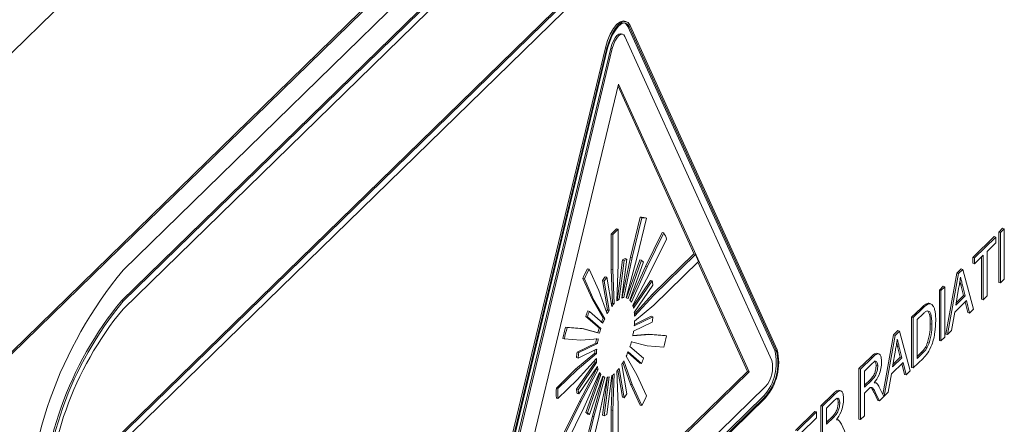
# Paper-space layout 'Sheet1' of a CAD drawing. Header units: millimetres. Extents: x 0 to 864, y 0 to 559.
# Tile 67 of 79: x 636 to 657, y 482 to 490. Entities that reach past the tile are written whole.
import ezdxf

# ---------------------------------------------------------------- set-up
doc = ezdxf.new("R2010")
doc.units = ezdxf.units.MM

psp = doc.layouts.new('Sheet1')

# ---------------------------------------------------------------- linework, layer by layer
at = {"color": 7, "linetype": 'Continuous', "lineweight": 15}
for p, q in [((628.446, 481.801), (660.426, 513.015)), ((631.284, 478.296), (663.257, 509.502)), ((663.29, 509.493), (631.284, 478.254)), ((660.712, 506.454), (638.664, 484.934)), ((660.678, 505.81), (638.63, 484.29)), ((660.712, 505.801), (638.664, 484.281)), ((660.712, 505.637), (638.664, 484.117)), ((660.856, 503.208), (638.452, 481.34)), ((660.89, 503.198), (638.486, 481.331)), ((660.801, 502.948), (638.575, 481.255)), ((649.213, 490.148), (649.18, 490.157)), ((652.333, 483.248), (649.251, 490.043)), ((649.285, 490.034), (649.251, 490.043)), ((652.366, 483.239), (649.285, 490.034)), ((652.38, 483.267), (649.299, 490.063)), ((649.141, 489.883), (649.108, 489.892)), ((652.269, 483.041), (649.188, 489.837)), ((648.78, 489.598), (645.698, 476.787)), ((648.813, 489.589), (645.732, 476.778)), ((648.827, 489.588), (645.746, 476.777)), ((648.891, 489.589), (645.809, 476.778)), ((648.924, 489.58), (645.843, 476.769)), ((648.813, 489.589), (648.78, 489.598)), ((648.924, 489.58), (648.891, 489.589)), ((649.056, 488.834), (646.321, 477.463)), ((650.641, 485.273), (649.046, 488.791)), ((651.791, 482.802), (649.056, 488.834)), ((649.51, 486.043), (649.309, 485.206)), ((649.544, 486.034), (649.342, 485.197)), ((649.442, 485.188), (649.643, 486.026)), ((649.544, 486.034), (649.51, 486.043)), ((649.643, 486.026), (649.61, 486.035)), ((648.9, 485.691), (648.9, 484.951)), ((648.933, 485.682), (648.9, 485.691)), ((648.933, 485.682), (648.933, 484.942)), ((649.048, 485.794), (649.015, 485.804)), ((649.048, 485.054), (649.048, 485.794)), ((649.972, 485.723), (649.623, 485.012)), ((650.006, 485.714), (649.657, 485.003)), ((650.006, 485.714), (649.972, 485.723)), ((657.029, 485.733), (657.11, 485.812)), ((657.029, 484.677), (657.029, 485.733)), ((657.063, 485.724), (657.029, 485.733)), ((657.063, 485.724), (657.144, 485.803)), ((657.063, 484.668), (657.063, 485.724)), ((657.144, 485.803), (657.11, 485.812)), ((657.144, 485.803), (657.144, 484.747)), ((649.714, 484.876), (650.063, 485.587)), ((656.484, 485.2), (656.934, 485.639)), ((656.518, 485.191), (656.967, 485.63)), ((656.967, 485.508), (656.783, 485.328)), ((656.967, 485.63), (656.934, 485.639)), ((656.967, 485.63), (656.967, 485.508)), ((650.633, 485.275), (649.76, 484.422)), ((650.667, 485.266), (649.793, 484.413)), ((650.667, 485.266), (650.633, 485.275)), ((650.733, 485.119), (650.667, 485.266)), ((656.702, 485.249), (656.518, 485.069)), ((656.702, 484.315), (656.702, 485.249)), ((656.783, 485.328), (656.783, 484.394)), ((649.019, 484.289), (649.048, 485.054)), ((649.137, 485.15), (649.033, 484.333)), ((649.171, 485.14), (649.067, 484.324)), ((649.122, 484.351), (649.227, 485.167)), ((649.309, 485.206), (649.133, 484.37)), ((649.171, 485.14), (649.137, 485.15)), ((649.342, 485.197), (649.166, 484.361)), ((649.227, 485.167), (649.193, 485.177)), ((649.216, 484.356), (649.442, 485.188)), ((649.505, 485.15), (649.222, 484.355)), ((649.539, 485.141), (649.254, 484.34)), ((649.295, 484.305), (649.58, 485.106)), ((649.342, 485.197), (649.309, 485.206)), ((649.539, 485.141), (649.505, 485.15)), ((649.793, 484.202), (650.733, 485.119)), ((651.757, 482.812), (650.718, 485.104)), ((656.484, 485.078), (656.484, 485.2)), ((656.518, 485.191), (656.484, 485.2)), ((656.518, 485.069), (656.484, 485.078)), ((656.518, 485.069), (656.518, 485.191)), ((656.668, 484.324), (656.668, 485.216)), ((648.438, 484.955), (648.404, 484.964)), ((648.639, 484.511), (648.438, 484.955)), ((648.9, 484.951), (648.928, 484.242)), ((648.933, 484.942), (648.9, 484.951)), ((648.933, 484.942), (648.962, 484.233)), ((649.623, 485.012), (649.301, 484.297)), ((649.657, 485.003), (649.324, 484.264)), ((649.353, 484.2), (649.714, 484.876)), ((649.657, 485.003), (649.623, 485.012)), ((655.919, 483.593), (656.147, 484.872)), ((655.952, 483.584), (656.181, 484.862)), ((656.147, 484.872), (656.239, 484.961)), ((656.181, 484.862), (656.147, 484.872)), ((656.181, 484.862), (656.272, 484.952)), ((656.272, 484.952), (656.239, 484.961)), ((656.272, 484.952), (656.5, 484.118)), ((648.305, 484.761), (648.506, 484.317)), ((648.338, 484.752), (648.305, 484.761)), ((648.338, 484.752), (648.54, 484.308)), ((648.721, 484.716), (648.825, 484.103)), ((648.755, 484.707), (648.721, 484.716)), ((648.755, 484.707), (648.859, 484.094)), ((648.81, 484.788), (648.777, 484.798)), ((648.915, 484.176), (648.81, 484.788)), ((649.726, 484.717), (649.36, 484.179)), ((649.76, 484.708), (649.371, 484.137)), ((649.386, 484.05), (649.775, 484.621)), ((649.76, 484.708), (649.726, 484.717)), ((656.235, 484.626), (656.215, 484.705)), ((656.291, 484.403), (656.235, 484.626)), ((656.269, 484.617), (656.235, 484.626)), ((656.325, 484.394), (656.269, 484.617)), ((657.063, 484.668), (657.029, 484.677)), ((657.144, 484.747), (657.063, 484.668)), ((648.815, 484.017), (648.639, 484.511)), ((649.76, 484.422), (649.389, 484.012)), ((649.793, 484.413), (649.392, 483.969)), ((649.793, 484.413), (649.76, 484.422)), ((655.784, 484.517), (655.865, 484.596)), ((655.784, 483.461), (655.784, 484.517)), ((655.817, 484.508), (655.784, 484.517)), ((655.817, 484.508), (655.898, 484.587)), ((655.817, 483.452), (655.817, 484.508)), ((655.898, 484.587), (655.865, 484.596)), ((655.898, 484.587), (655.898, 483.531)), ((656.187, 484.552), (656.128, 484.202)), ((656.137, 484.252), (656.291, 484.403)), ((656.325, 484.394), (656.291, 484.403)), ((638.63, 484.29), (638.664, 484.281)), ((648.506, 484.317), (648.732, 483.925)), ((648.54, 484.308), (648.506, 484.317)), ((648.54, 484.308), (648.765, 483.916)), ((648.962, 484.233), (648.928, 484.242)), ((649.067, 484.324), (649.033, 484.333)), ((649.166, 484.361), (649.133, 484.37)), ((649.217, 484.356), (649.216, 484.356)), ((649.392, 483.863), (649.793, 484.202)), ((655.533, 484.215), (655.5, 484.224)), ((655.603, 484.227), (655.561, 484.239)), ((656.349, 484.296), (656.104, 484.056)), ((656.128, 484.202), (656.325, 484.394)), ((656.381, 484.044), (656.324, 484.271)), ((656.414, 484.034), (656.349, 484.296)), ((656.702, 484.315), (656.668, 484.324)), ((656.783, 484.394), (656.702, 484.315)), ((648.443, 484.071), (648.409, 484.08)), ((648.727, 483.826), (648.443, 484.071)), ((648.859, 484.094), (648.825, 484.103)), ((655.201, 483.949), (655.398, 484.14)), ((655.235, 483.939), (655.432, 484.131)), ((655.433, 484.01), (655.316, 483.897)), ((655.432, 484.131), (655.398, 484.14)), ((656.104, 484.056), (656.039, 483.668)), ((656.414, 484.034), (656.381, 484.044)), ((656.5, 484.118), (656.414, 484.034)), ((648.368, 483.966), (648.653, 483.721)), ((648.402, 483.957), (648.368, 483.966)), ((648.402, 483.957), (648.687, 483.711)), ((648.765, 483.916), (648.732, 483.925)), ((649.371, 483.654), (649.76, 483.842)), ((649.775, 483.958), (649.386, 483.77)), ((649.741, 483.968), (649.388, 483.797)), ((649.775, 483.958), (649.741, 483.968)), ((655.201, 482.893), (655.201, 483.949)), ((655.235, 483.939), (655.201, 483.949)), ((655.235, 482.883), (655.235, 483.939)), ((655.316, 483.897), (655.316, 483.084)), ((655.626, 483.801), (655.592, 483.81)), ((648.291, 483.712), (647.942, 483.741)), ((647.976, 483.732), (647.942, 483.741)), ((648.325, 483.702), (647.976, 483.732)), ((648.624, 483.623), (648.291, 483.712)), ((648.325, 483.702), (648.291, 483.712)), ((648.658, 483.613), (648.325, 483.702)), ((648.658, 483.613), (648.624, 483.623)), ((648.687, 483.711), (648.653, 483.721)), ((649.714, 483.585), (649.353, 483.555)), ((649.681, 483.594), (649.355, 483.567)), ((650.03, 483.565), (649.681, 483.594)), ((649.714, 483.585), (649.681, 483.594)), ((650.063, 483.556), (649.714, 483.585)), ((654.597, 482.327), (654.82, 483.577)), ((654.82, 483.577), (654.912, 483.666)), ((654.854, 483.567), (654.82, 483.577)), ((654.854, 483.567), (654.945, 483.657)), ((654.945, 483.657), (654.912, 483.666)), ((654.945, 483.657), (655.174, 482.823)), ((655.952, 483.584), (655.919, 483.593)), ((656.039, 483.668), (655.952, 483.584)), ((647.918, 483.493), (647.884, 483.502)), ((647.918, 483.493), (648.267, 483.464)), ((648.577, 483.404), (648.188, 483.216)), ((648.611, 483.395), (648.222, 483.207)), ((648.267, 483.464), (648.629, 483.494)), ((648.611, 483.395), (648.577, 483.404)), ((649.324, 483.435), (649.657, 483.346)), ((650.063, 483.556), (650.03, 483.565)), ((654.626, 482.289), (654.854, 483.567)), ((654.908, 483.331), (654.888, 483.41)), ((655.57, 483.407), (655.537, 483.416)), ((655.817, 483.452), (655.784, 483.461)), ((655.898, 483.531), (655.817, 483.452)), ((648.556, 483.195), (648.155, 482.856)), ((648.222, 483.207), (648.188, 483.216)), ((648.59, 483.186), (648.188, 482.847)), ((648.207, 483.09), (648.596, 483.279)), ((648.59, 483.186), (648.556, 483.195)), ((649.248, 483.208), (649.505, 482.987)), ((649.254, 483.223), (649.539, 482.978)), ((649.58, 483.092), (649.295, 483.337)), ((649.657, 483.346), (650.006, 483.317)), ((652.366, 483.239), (652.333, 483.248)), ((654.515, 483.182), (654.473, 483.193)), ((654.86, 483.257), (654.802, 482.907)), ((654.964, 483.108), (654.908, 483.331)), ((654.942, 483.322), (654.908, 483.331)), ((654.998, 483.099), (654.942, 483.322)), ((655.316, 483.126), (655.401, 483.209)), ((655.316, 483.084), (655.435, 483.2)), ((655.435, 483.2), (655.401, 483.209)), ((648.207, 483.09), (648.173, 483.1)), ((648.562, 483.008), (648.173, 482.437)), ((648.188, 482.636), (648.59, 483.08)), ((648.596, 482.999), (648.207, 482.428)), ((648.596, 482.999), (648.562, 483.008)), ((649.148, 482.998), (649.309, 482.547)), ((649.166, 483.031), (649.342, 482.538)), ((649.442, 482.741), (649.216, 483.133)), ((649.539, 482.978), (649.505, 482.987)), ((654.096, 482.869), (654.345, 483.113)), ((654.129, 482.86), (654.379, 483.104)), ((654.382, 482.985), (654.211, 482.817)), ((654.379, 483.104), (654.345, 483.113)), ((655.022, 483.001), (654.777, 482.761)), ((654.802, 482.907), (654.998, 483.099)), ((654.81, 482.957), (654.964, 483.108)), ((654.998, 483.099), (654.964, 483.108)), ((655.054, 482.749), (654.997, 482.976)), ((655.088, 482.739), (655.022, 483.001)), ((655.441, 483.084), (655.235, 482.883)), ((646.321, 477.463), (651.791, 482.802)), ((646.334, 477.518), (651.757, 482.812)), ((648.155, 482.856), (647.752, 482.463)), ((648.188, 482.847), (647.785, 482.453)), ((648.188, 482.847), (648.155, 482.856)), ((648.222, 482.34), (648.611, 482.912)), ((648.595, 482.858), (648.233, 482.182)), ((648.629, 482.848), (648.267, 482.173)), ((648.325, 482.046), (648.658, 482.785)), ((648.653, 482.753), (648.368, 481.952)), ((648.629, 482.848), (648.595, 482.858)), ((648.687, 482.744), (648.653, 482.753)), ((648.962, 482.759), (648.933, 481.994)), ((649.048, 482.107), (649.019, 482.816)), ((649.04, 482.84), (649.137, 482.27)), ((649.067, 482.873), (649.171, 482.26)), ((649.227, 482.342), (649.122, 482.955)), ((651.791, 482.802), (651.757, 482.812)), ((654.096, 481.813), (654.096, 482.869)), ((654.129, 482.86), (654.096, 482.869)), ((654.129, 481.804), (654.129, 482.86)), ((654.211, 482.817), (654.211, 482.479)), ((654.491, 482.925), (654.457, 482.934)), ((654.777, 482.761), (654.712, 482.373)), ((655.174, 482.823), (655.088, 482.739)), ((655.235, 482.883), (655.201, 482.893)), ((647.785, 482.242), (648.188, 482.636)), ((648.687, 482.744), (648.402, 481.943)), ((648.443, 481.908), (648.727, 482.709)), ((648.732, 482.702), (648.506, 481.87)), ((648.765, 482.692), (648.54, 481.861)), ((648.639, 481.852), (648.815, 482.688)), ((648.823, 482.689), (648.721, 481.891)), ((648.731, 482.702), (648.765, 482.693)), ((648.859, 482.698), (648.755, 481.881)), ((648.81, 481.908), (648.915, 482.725)), ((648.927, 482.733), (648.9, 482.004)), ((649.309, 482.547), (649.51, 482.103)), ((649.342, 482.538), (649.309, 482.547)), ((649.643, 482.297), (649.442, 482.741)), ((654.211, 482.521), (654.331, 482.638)), ((654.211, 482.479), (654.364, 482.629)), ((654.364, 482.629), (654.331, 482.638)), ((654.453, 482.572), (654.423, 482.58)), ((655.088, 482.739), (655.054, 482.749)), ((645.974, 476.478), (652.138, 482.494)), ((647.785, 482.453), (647.752, 482.463)), ((648.207, 482.428), (648.173, 482.437)), ((648.222, 482.34), (648.188, 482.35)), ((649.342, 482.538), (649.544, 482.094)), ((653.719, 482.405), (653.677, 482.416)), ((654.294, 482.438), (654.211, 482.357)), ((654.211, 482.357), (654.211, 481.883)), ((654.492, 482.2), (654.421, 482.353)), ((654.454, 482.344), (654.421, 482.353)), ((654.526, 482.191), (654.454, 482.344)), ((654.524, 482.481), (654.619, 482.282)), ((654.712, 482.373), (654.626, 482.289)), ((645.941, 476.282), (652.104, 482.297)), ((645.974, 476.273), (652.138, 482.288)), ((645.974, 476.243), (652.138, 482.259)), ((647.785, 482.242), (647.752, 482.251)), ((648.233, 482.182), (647.884, 481.471)), ((648.267, 482.173), (647.918, 481.462)), ((648.267, 482.173), (648.233, 482.182)), ((649.171, 482.26), (649.137, 482.27)), ((652.138, 482.288), (652.104, 482.297)), ((653.3, 482.092), (653.549, 482.336)), ((653.333, 482.083), (653.583, 482.327)), ((653.586, 482.208), (653.414, 482.041)), ((653.583, 482.327), (653.549, 482.336)), ((653.695, 482.148), (653.661, 482.157)), ((654.526, 482.191), (654.492, 482.2)), ((654.619, 482.282), (654.526, 482.191)), ((654.626, 482.289), (654.614, 482.292)), ((647.976, 481.335), (648.325, 482.046)), ((648.402, 481.943), (648.368, 481.952)), ((648.9, 482.004), (648.9, 481.263)), ((648.933, 481.994), (648.9, 482.004)), ((648.933, 481.994), (648.933, 481.254)), ((649.048, 481.367), (649.048, 482.107)), ((649.544, 482.094), (649.51, 482.103)), ((652.769, 481.574), (653.174, 481.97)), ((652.803, 481.565), (653.208, 481.961)), ((653.208, 481.961), (653.174, 481.97)), ((653.208, 481.961), (653.208, 481.839)), ((653.3, 481.036), (653.3, 482.092)), ((653.333, 482.083), (653.3, 482.092)), ((653.333, 481.027), (653.333, 482.083)), ((653.414, 482.041), (653.414, 481.702)), ((648.506, 481.87), (648.305, 481.032)), ((648.54, 481.861), (648.338, 481.023)), ((648.443, 481.908), (648.409, 481.917)), ((648.438, 481.015), (648.639, 481.852)), ((648.54, 481.861), (648.506, 481.87)), ((648.755, 481.881), (648.721, 481.891)), ((653.208, 481.839), (652.884, 481.523)), ((653.414, 481.744), (653.535, 481.862)), ((653.414, 481.702), (653.568, 481.852)), ((653.568, 481.852), (653.535, 481.862)), ((653.657, 481.795), (653.626, 481.803)), ((654.129, 481.804), (654.096, 481.813)), ((654.211, 481.883), (654.129, 481.804)), ((653.728, 481.704), (653.823, 481.505))]:
    psp.add_line(p, q, dxfattribs=at)
at = {"color": 7, "linetype": 'Continuous', "lineweight": 15, "flags": 128}
for points in [[(649.18, 490.157), (649.162, 490.16), (649.095, 490.145), (649.022, 490.092), (648.95, 490.004), (648.882, 489.887), (648.824, 489.748), (648.78, 489.598)], [(649.299, 490.063), (649.254, 490.126), (649.196, 490.151), (649.128, 490.136), (649.056, 490.083), (648.983, 489.995), (648.916, 489.877), (648.858, 489.739), (648.813, 489.589)], [(649.285, 490.034), (649.243, 490.094), (649.188, 490.118), (649.124, 490.104), (649.056, 490.054), (648.988, 489.97), (648.924, 489.86), (648.869, 489.729), (648.827, 489.588)], [(649.251, 490.043), (649.209, 490.103), (649.187, 490.118)], [(649.108, 489.892), (649.098, 489.894), (649.062, 489.886), (649.022, 489.857), (648.983, 489.809), (648.946, 489.745), (648.915, 489.67), (648.891, 489.589)], [(649.188, 489.837), (649.163, 489.871), (649.132, 489.885), (649.095, 489.877), (649.056, 489.848), (649.017, 489.8), (648.98, 489.736), (648.948, 489.661), (648.924, 489.58)], [(649.133, 484.37), (649.127, 484.369), (649.125, 484.369)], [(648.647, 482.761), (648.649, 482.758), (648.653, 482.753)]]:
    psp.add_lwpolyline(points, dxfattribs=at)
at = {"color": 7, "linetype": 'Continuous', "lineweight": 15}
for centre, radius, start, end in [((649.524, 485.611), 0.433, 78.5492, 91.8052), ((649.557, 485.602), 0.433, 78.5492, 91.8052), ((650.207, 484.466), 1.792, 131.7366, 136.8735), ((650.241, 484.457), 1.792, 131.7366, 136.8735), ((648.975, 485.17), 1.166, 20.9718, 27.8146), ((649.401, 484.677), 0.541, 112.5574, 119.0869), ((649.434, 484.667), 0.541, 112.5574, 119.0869), ((649.328, 484.854), 0.356, 44.9658, 53.6008), ((645.579, 479.236), 8.96, 140.5129, 180.3434), ((652.824, 482.668), 4.981, 152.5475, 155.1454), ((652.858, 482.659), 4.981, 152.5475, 155.1454), ((650.577, 483.512), 2.212, 144.4633, 147.0175), ((650.61, 483.503), 2.212, 144.4633, 147.0175), ((648.181, 484.395), 1.61, 8.0756, 11.2328), ((644.342, 479.583), 7.402, 140.5129, 180.3434), ((644.376, 479.574), 7.402, 140.5129, 180.3434), ((649.502, 483.725), 0.773, 137.9509, 140.321), ((649.583, 483.675), 0.834, 138.0465, 143.1726), ((649.284, 483.979), 0.407, 122.1523, 130.422), ((649.223, 484.029), 0.358, 121.918, 124.2695), ((649.183, 484.176), 0.185, 95.1538, 109.1419), ((649.179, 484.219), 0.142, 58.228, 74.918), ((649.099, 484.136), 0.258, 29.5946, 40.8062), ((648.813, 484.01), 0.572, 12.832, 19.4253), ((644.075, 479.658), 7.012, 140.5129, 180.3434), ((652.269, 482.643), 4.119, 159.5844, 161.272), ((652.302, 482.634), 4.119, 159.5844, 161.272), ((649.964, 483.398), 1.339, 148.2086, 150.3562), ((650.04, 483.363), 1.389, 148.2434, 151.8925), ((648.32, 483.927), 1.072, 2.239, 6.5754), ((650.456, 483.149), 1.891, 155.77, 158.7408), ((650.489, 483.14), 1.891, 155.77, 158.7408), ((647.764, 483.926), 1.629, 354.527, 357.8077), ((646.063, 484.373), 3.735, 351.8218, 353.6231), ((654.151, 482.121), 6.417, 165.3778, 167.5718), ((654.185, 482.112), 6.417, 165.3778, 167.5718), ((650.693, 483.062), 2.144, 162.1047, 164.8368), ((650.727, 483.053), 2.144, 162.1047, 164.8368), ((647.354, 483.975), 2.042, 348.1169, 350.9387), ((650.594, 483.083), 2.042, 168.1169, 170.9387), ((650.628, 483.073), 2.042, 168.1169, 170.9387), ((647.255, 483.996), 2.144, 342.1047, 344.8368), ((643.797, 484.937), 6.417, 345.3778, 347.5718), ((651.885, 482.685), 3.735, 171.8218, 173.6231), ((651.919, 482.676), 3.735, 171.8218, 173.6231), ((650.152, 483.134), 1.598, 175.4375, 177.8259), ((650.218, 483.123), 1.629, 174.527, 177.8077), ((647.492, 483.909), 1.891, 335.77, 338.7408), ((651.301, 482.993), 1.062, 319.0762, 13.8734), ((651.286, 482.997), 1.127, 319.0762, 13.8734), ((651.335, 482.984), 1.062, 319.0762, 13.8734), ((649.563, 483.125), 1.008, 184.5115, 186.6422), ((649.661, 483.122), 1.072, 182.239, 186.5754), ((647.941, 483.686), 1.389, 328.2434, 331.8925), ((645.679, 484.415), 4.119, 339.5844, 341.272), ((651.675, 482.895), 0.612, 319.0762, 13.8734), ((649.079, 483.03), 0.514, 197.1052, 199.5892), ((649.169, 483.039), 0.572, 192.832, 199.4253), ((648.882, 482.913), 0.258, 209.5946, 220.8062), ((648.698, 483.07), 0.407, 302.1523, 310.422), ((648.399, 483.373), 0.834, 318.0465, 323.1726), ((648.802, 482.83), 0.142, 238.228, 254.918), ((648.798, 482.873), 0.185, 275.1538, 289.1419), ((651.819, 482.357), 4.069, 178.5134, 181.4866), ((651.853, 482.348), 4.069, 178.5134, 181.4866), ((649.767, 482.663), 1.61, 188.0756, 191.2328), ((649.8, 482.654), 1.61, 188.0756, 191.2328), ((647.371, 483.546), 2.212, 324.4633, 327.0175), ((645.124, 484.39), 4.981, 332.5475, 335.1454), ((648.62, 482.204), 0.356, 224.9658, 233.6008), ((648.654, 482.194), 0.356, 224.9658, 233.6008), ((648.547, 482.381), 0.541, 292.5574, 299.0869)]:
    psp.add_arc(centre, radius, start, end, dxfattribs=at)
for points, knots in [([(642.026, 451.594), (642.239, 451.713), (643.089, 452.186), (644.554, 453.726), (645.908, 455.972), (646.544, 457.662), (646.974, 458.491), (647.26, 458.888), (647.629, 459.235), (648.143, 459.563), (649.265, 460.033), (650.953, 460.684), (652.633, 461.717), (653.917, 462.79), (654.984, 464.066), (655.735, 465.305), (656.256, 466.378), (656.678, 467.381), (657.036, 468.187), (657.397, 468.78), (657.842, 469.218), (658.553, 469.643), (660.037, 470.193), (662.073, 471.129), (663.704, 472.372), (665.166, 473.89), (666.423, 476.087), (667.05, 477.769), (667.479, 478.532), (667.714, 478.844), (668.069, 479.192), (668.546, 479.497), (669.705, 479.991), (671.429, 480.647), (673.175, 481.735), (674.704, 483.066), (676.151, 485.025), (676.944, 486.914), (677.419, 488.005), (677.732, 488.564), (678.018, 488.918), (678.335, 489.187), (678.701, 489.425), (679.34, 489.734), (680.709, 490.252), (682.304, 490.981), (683.66, 491.949), (684.556, 492.706), (685.063, 493.361), (685.327, 493.702)], [0, 0, 0, 0, 0.009746, 0.038793, 0.074621, 0.111573, 0.124883, 0.140294, 0.150119, 0.166909, 0.188676, 0.22606, 0.244549, 0.264849, 0.287816, 0.306028, 0.321437, 0.338455, 0.358185, 0.373869, 0.392986, 0.408181, 0.441295, 0.479371, 0.497546, 0.518012, 0.556514, 0.594232, 0.607837, 0.619386, 0.627331, 0.646863, 0.667064, 0.7047, 0.727002, 0.746028, 0.779087, 0.81725, 0.833444, 0.848166, 0.863018, 0.872806, 0.880797, 0.898872, 0.920185, 0.957278, 0.968689, 0.983703, 1, 1, 1, 1]), ([(656.226, 484.785), (656.221, 484.742), (656.211, 484.665), (656.195, 484.586), (656.187, 484.552)], [0, 0, 0, 0, 0.559915, 1, 1, 1, 1]), ([(656.269, 484.617), (656.261, 484.648), (656.247, 484.704), (656.233, 484.76), (656.226, 484.785)], [0, 0, 0, 0, 0.560002, 1, 1, 1, 1]), ([(655.398, 484.14), (655.417, 484.159), (655.451, 484.192), (655.485, 484.214), (655.5, 484.224)], [0, 0, 0, 0, 0.560174, 1, 1, 1, 1]), ([(655.432, 484.131), (655.451, 484.15), (655.485, 484.183), (655.518, 484.205), (655.533, 484.215)], [0, 0, 0, 0, 0.560174, 1, 1, 1, 1]), ([(655.5, 484.224), (655.517, 484.233), (655.54, 484.244), (655.559, 484.237), (655.565, 484.235)], [0, 0, 0, 0, 0.736343, 1, 1, 1, 1]), ([(655.533, 484.215), (655.55, 484.224), (655.574, 484.235), (655.593, 484.228), (655.598, 484.226)], [0, 0, 0, 0, 0.736343, 1, 1, 1, 1]), ([(655.617, 484.221), (655.637, 484.201), (655.671, 484.168), (655.694, 484.072), (655.705, 483.981), (655.706, 483.912), (655.707, 483.878)], [0, 0, 0, 0, 0.338851, 0.559119, 0.779526, 1, 1, 1, 1]), ([(655.528, 484.081), (655.51, 484.072), (655.479, 484.056), (655.447, 484.024), (655.433, 484.01)], [0, 0, 0, 0, 0.559255, 1, 1, 1, 1]), ([(655.626, 483.801), (655.623, 483.882), (655.62, 483.995), (655.574, 484.077), (655.543, 484.08), (655.528, 484.081)], [0, 0, 0, 0, 0.55915, 0.78004, 1, 1, 1, 1]), ([(655.592, 483.81), (655.59, 483.894), (655.588, 484.01), (655.548, 484.063), (655.537, 484.078)], [0, 0, 0, 0, 0.716822, 1, 1, 1, 1]), ([(655.707, 483.878), (655.704, 483.798), (655.698, 483.638), (655.64, 483.382), (655.54, 483.189), (655.474, 483.119), (655.441, 483.084)], [0, 0, 0, 0, 0.28084, 0.559952, 0.779068, 1, 1, 1, 1]), ([(655.537, 483.416), (655.556, 483.494), (655.59, 483.632), (655.592, 483.755), (655.592, 483.81)], [0, 0, 0, 0, 0.557452, 1, 1, 1, 1]), ([(655.57, 483.407), (655.59, 483.485), (655.624, 483.623), (655.625, 483.746), (655.626, 483.801)], [0, 0, 0, 0, 0.557452, 1, 1, 1, 1]), ([(654.9, 483.49), (654.894, 483.447), (654.884, 483.37), (654.868, 483.291), (654.86, 483.257)], [0, 0, 0, 0, 0.559915, 1, 1, 1, 1]), ([(654.942, 483.322), (654.934, 483.353), (654.92, 483.409), (654.906, 483.465), (654.9, 483.49)], [0, 0, 0, 0, 0.560002, 1, 1, 1, 1]), ([(655.401, 483.209), (655.429, 483.236), (655.479, 483.285), (655.519, 483.376), (655.537, 483.416)], [0, 0, 0, 0, 0.561861, 1, 1, 1, 1]), ([(655.435, 483.2), (655.463, 483.227), (655.512, 483.276), (655.553, 483.367), (655.57, 483.407)], [0, 0, 0, 0, 0.561861, 1, 1, 1, 1]), ([(654.345, 483.113), (654.372, 483.141), (654.419, 483.188), (654.459, 483.183), (654.475, 483.181)], [0, 0, 0, 0, 0.582078, 1, 1, 1, 1]), ([(654.379, 483.104), (654.405, 483.129), (654.458, 483.179), (654.529, 483.191), (654.565, 483.115), (654.57, 483.043), (654.572, 483.007)], [0, 0, 0, 0, 0.281671, 0.559202, 0.779411, 1, 1, 1, 1]), ([(654.491, 482.925), (654.489, 482.951), (654.485, 483.002), (654.445, 483.04), (654.406, 483.006), (654.382, 482.985)], [0, 0, 0, 0, 0.280406, 0.559981, 1, 1, 1, 1]), ([(654.572, 483.007), (654.569, 482.964), (654.565, 482.877), (654.512, 482.703), (654.454, 482.623), (654.419, 482.574)], [0, 0, 0, 0, 0.280517, 0.560502, 1, 1, 1, 1]), ([(654.457, 482.934), (654.455, 482.961), (654.453, 483.011), (654.43, 483.024), (654.42, 483.03)], [0, 0, 0, 0, 0.5320925, 1, 1, 1, 1]), ([(654.331, 482.638), (654.348, 482.655), (654.381, 482.689), (654.427, 482.764), (654.452, 482.857), (654.455, 482.908), (654.457, 482.934)], [0, 0, 0, 0, 0.281563, 0.560238, 0.779872, 1, 1, 1, 1]), ([(654.364, 482.629), (654.381, 482.646), (654.415, 482.68), (654.461, 482.755), (654.486, 482.848), (654.489, 482.899), (654.491, 482.925)], [0, 0, 0, 0, 0.281563, 0.560238, 0.779872, 1, 1, 1, 1]), ([(654.419, 482.574), (654.428, 482.575), (654.444, 482.576), (654.458, 482.569), (654.464, 482.566)], [0, 0, 0, 0, 0.56012, 1, 1, 1, 1]), ([(654.464, 482.566), (654.477, 482.554), (654.5, 482.532), (654.517, 482.497), (654.524, 482.481)], [0, 0, 0, 0, 0.559794, 1, 1, 1, 1]), ([(653.549, 482.336), (653.576, 482.364), (653.623, 482.411), (653.663, 482.406), (653.679, 482.404)], [0, 0, 0, 0, 0.582078, 1, 1, 1, 1]), ([(653.583, 482.327), (653.609, 482.352), (653.662, 482.402), (653.733, 482.414), (653.769, 482.338), (653.774, 482.266), (653.776, 482.23)], [0, 0, 0, 0, 0.281671, 0.559202, 0.779411, 1, 1, 1, 1]), ([(654.334, 482.472), (654.326, 482.467), (654.313, 482.457), (654.299, 482.444), (654.294, 482.438)], [0, 0, 0, 0, 0.559853, 1, 1, 1, 1]), ([(654.454, 482.344), (654.443, 482.367), (654.425, 482.403), (654.398, 482.449), (654.372, 482.482), (654.346, 482.476), (654.334, 482.472)], [0, 0, 0, 0, 0.340601, 0.560969, 0.780774, 1, 1, 1, 1]), ([(654.421, 482.353), (654.41, 482.375), (654.391, 482.411), (654.368, 482.455), (654.353, 482.468), (654.347, 482.473)], [0, 0, 0, 0, 0.492095, 0.81048, 1, 1, 1, 1]), ([(653.535, 481.862), (653.551, 481.878), (653.585, 481.912), (653.631, 481.987), (653.656, 482.08), (653.659, 482.131), (653.661, 482.157)], [0, 0, 0, 0, 0.281563, 0.560238, 0.779872, 1, 1, 1, 1]), ([(653.568, 481.852), (653.585, 481.869), (653.618, 481.903), (653.664, 481.978), (653.69, 482.071), (653.693, 482.122), (653.695, 482.148)], [0, 0, 0, 0, 0.281563, 0.560238, 0.779872, 1, 1, 1, 1]), ([(653.695, 482.148), (653.693, 482.174), (653.689, 482.225), (653.649, 482.263), (653.61, 482.229), (653.586, 482.208)], [0, 0, 0, 0, 0.280406, 0.559981, 1, 1, 1, 1]), ([(653.776, 482.23), (653.773, 482.187), (653.768, 482.1), (653.716, 481.926), (653.658, 481.846), (653.623, 481.797)], [0, 0, 0, 0, 0.280517, 0.560502, 1, 1, 1, 1]), ([(653.661, 482.157), (653.659, 482.184), (653.656, 482.234), (653.634, 482.247), (653.624, 482.253)], [0, 0, 0, 0, 0.532092, 1, 1, 1, 1]), ([(653.623, 481.797), (653.632, 481.798), (653.648, 481.799), (653.662, 481.792), (653.668, 481.789)], [0, 0, 0, 0, 0.56012, 1, 1, 1, 1]), ([(653.668, 481.789), (653.681, 481.777), (653.704, 481.755), (653.721, 481.72), (653.728, 481.704)], [0, 0, 0, 0, 0.5597943, 1, 1, 1, 1])]:
    psp.add_open_spline(points, degree=3, knots=knots, dxfattribs=at)

doc.saveas('drawing.dxf')
